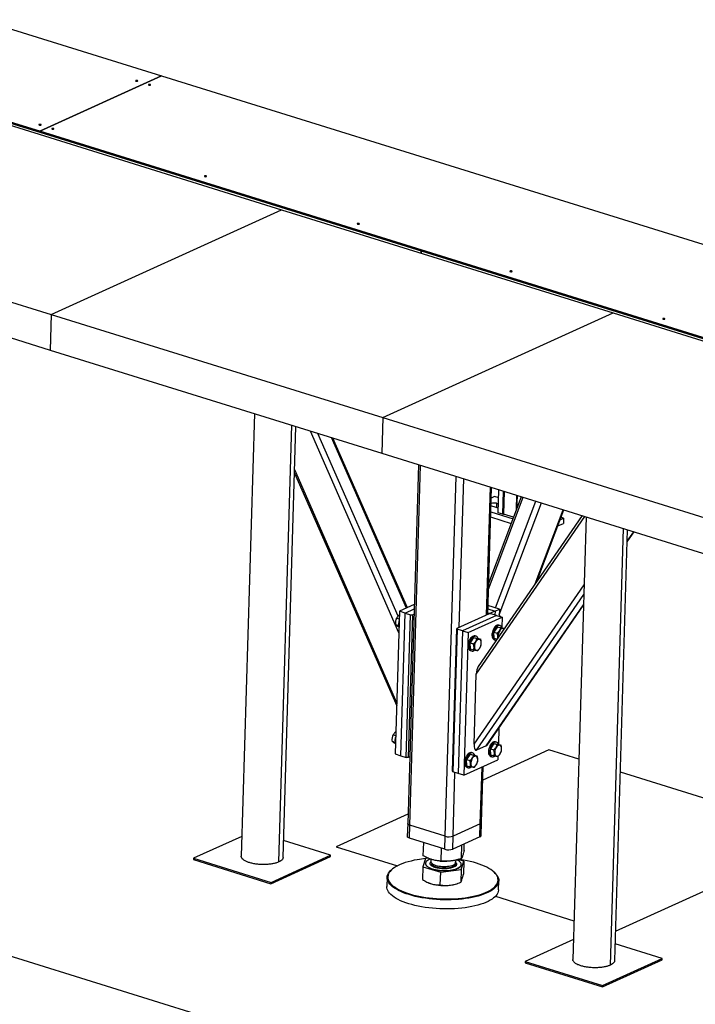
# Model space of a CAD drawing. Header units: millimetres. Extents: x 5 to 589, y 5 to 415.
# Tile 86 of 104: x 430 to 455, y 211 to 247. Entities that reach past the tile are written whole.
import ezdxf

# ---------------------------------------------------------------- set-up
doc = ezdxf.new("R2010")
doc.units = ezdxf.units.MM
doc.layers.add('TRAIT-FORT', color=4, linetype='Continuous', lineweight=25)

msp = doc.modelspace()

# ---------------------------------------------------------------- linework, layer by layer
at = {"layer": 'TRAIT-FORT', "color": 4, "linetype": 'Continuous', "lineweight": 25}
for p, q in [((359.65757, 268.27542), (475.58358, 232.21839)), ((406.80548, 250.23982), (431.05363, 242.6978)), ((431.05467, 242.73263), (406.80652, 250.27465)), ((444.71188, 238.44961), (420.76085, 245.89922)), ((435.41303, 244.71283), (431.05467, 242.73263)), ((431.05487, 242.73257), (435.41322, 244.71277)), ((427.83397, 243.61763), (439.71071, 239.92355)), ((431.05363, 242.6978), (431.05467, 242.73263)), ((431.05383, 242.6979), (431.05363, 242.6978)), ((431.05487, 242.73257), (431.05383, 242.69774)), ((431.05383, 242.69774), (458.27096, 234.23227)), ((458.27201, 234.26709), (431.05487, 242.73257)), ((490.14692, 194.48625), (335.74928, 242.50929)), ((419.58201, 239.86838), (431.45875, 236.1743)), ((431.45875, 236.1743), (439.71071, 239.92355)), ((439.71071, 239.92355), (451.58745, 236.22947)), ((419.54376, 238.59141), (431.4205, 234.89733)), ((444.70946, 238.36876), (444.71188, 238.44961)), ((444.71228, 238.44949), (444.70985, 238.36864)), ((464.3085, 232.35438), (444.71228, 238.44949)), ((443.3355, 232.48022), (451.58745, 236.22947)), ((451.58745, 236.22947), (463.46419, 232.53539)), ((431.45875, 236.1743), (431.4205, 234.89733)), ((431.45875, 236.1743), (443.3355, 232.48022)), ((431.4205, 234.89733), (443.29724, 231.20325)), ((438.74159, 232.62022), (438.2669, 216.77491)), ((443.3355, 232.48022), (443.29724, 231.20325)), ((443.3355, 232.48022), (455.21224, 228.78614)), ((439.6104, 216.56763), (440.07883, 232.20429)), ((439.76622, 216.72976), (440.22841, 232.15777)), ((443.91458, 224.77765), (440.74884, 231.99589)), ((443.88566, 225.37108), (441.01672, 231.91257)), ((444.18234, 225.65399), (441.50394, 231.76103)), ((444.21754, 225.66999), (441.55283, 231.74582)), ((443.29724, 231.20325), (455.17398, 227.50917)), ((443.83944, 222.26939), (440.182, 230.60876)), ((444.61446, 230.79355), (444.2295, 217.9434)), ((444.30738, 217.88197), (444.69344, 230.76898)), ((440.17855, 230.49344), (443.83599, 222.15407)), ((445.57423, 217.48793), (445.96029, 230.37495)), ((446.07858, 224.97021), (446.23791, 230.2886)), ((447.05485, 225.41377), (447.192, 229.99184)), ((447.09567, 225.43231), (447.23189, 229.97944)), ((447.47248, 229.07422), (447.49713, 229.89694)), ((447.12277, 226.33717), (448.36186, 229.62798)), ((448.29888, 229.64757), (447.12886, 226.54017)), ((447.34043, 229.64827), (447.22033, 229.5937)), ((447.4883, 229.60228), (447.34043, 229.64827)), ((447.64074, 229.02189), (447.66538, 229.84461)), ((447.6862, 229.83813), (447.66177, 229.02235)), ((448.12845, 229.19493), (448.14346, 229.69591)), ((448.14639, 229.695), (448.13167, 229.20347)), ((447.39665, 229.25718), (447.21197, 229.31462)), ((447.37775, 225.6636), (448.81713, 229.48637)), ((447.41226, 229.41577), (447.40747, 229.25568)), ((447.41226, 229.41577), (447.48206, 229.39406)), ((447.50625, 225.41367), (449.0164, 229.42439)), ((448.79439, 226.52608), (449.79456, 229.18236)), ((448.85529, 226.6145), (449.81927, 229.17467)), ((446.68601, 223.29163), (450.57573, 228.93939)), ((450.47752, 228.96993), (446.75323, 223.56238)), ((447.20017, 228.92066), (447.93869, 228.69096)), ((447.20573, 229.1064), (448.00188, 228.85877)), ((447.64074, 229.02189), (447.47248, 229.07422)), ((447.64074, 229.02189), (447.66177, 229.02235)), ((448.02136, 228.91051), (447.66177, 229.02235)), ((449.68575, 228.82005), (449.81476, 228.87867)), ((449.81476, 228.87867), (449.71903, 228.90845)), ((449.81476, 228.87867), (449.80919, 228.69293)), ((450.61833, 228.92614), (450.14365, 213.08083)), ((449.60252, 228.59903), (449.80919, 228.69293)), ((451.48714, 212.87355), (451.95558, 228.51021)), ((451.64297, 213.03568), (452.10515, 228.46369)), ((452.09235, 228.03654), (452.33689, 228.3916)), ((452.09286, 228.05354), (452.32767, 228.39447)), ((452.10382, 228.41947), (452.12914, 228.45622)), ((446.61087, 220.78337), (450.54554, 226.49639)), ((446.69462, 220.56548), (450.53491, 226.14145)), ((444.46433, 225.78211), (443.9375, 225.54275)), ((447.04547, 220.72489), (450.52394, 225.77552)), ((447.07755, 220.7552), (450.52344, 225.75852)), ((447.51248, 225.62169), (447.10514, 225.74839)), ((443.9375, 225.54275), (443.78449, 220.43487)), ((443.92916, 225.26409), (443.83307, 225.29398)), ((444.13545, 225.48119), (443.9375, 225.54275)), ((443.98243, 220.3733), (444.13545, 225.48119)), ((444.13545, 225.48119), (444.45973, 225.62852)), ((444.13545, 225.48119), (444.3334, 225.41962)), ((444.18038, 220.31173), (444.3334, 225.41962)), ((444.40349, 225.42117), (444.25048, 220.31328)), ((444.3334, 225.41962), (444.40349, 225.42117)), ((444.40349, 225.42117), (444.45421, 225.44421)), ((447.14638, 225.45535), (445.98706, 224.92862)), ((447.41442, 225.39533), (446.19409, 224.84088)), ((446.39203, 224.77931), (447.61237, 225.33377)), ((447.09751, 225.4939), (447.1373, 225.48153)), ((447.10167, 225.63271), (447.35994, 225.55238)), ((447.13638, 225.45081), (447.1373, 225.48153)), ((447.1373, 225.48153), (447.2074, 225.48308)), ((447.21648, 225.4569), (447.14638, 225.45535)), ((447.2074, 225.48308), (447.20661, 225.45668)), ((447.35994, 225.55238), (447.2074, 225.48308)), ((447.41442, 225.39533), (447.21648, 225.4569)), ((447.35994, 225.55238), (447.35578, 225.41357)), ((447.35994, 225.55238), (447.51248, 225.62169)), ((447.41442, 225.39533), (447.61237, 225.33377)), ((447.51248, 225.62169), (447.50486, 225.36721)), ((447.61237, 225.33377), (447.60157, 224.97344)), ((443.90376, 225.0296), (443.80781, 225.05944)), ((447.44328, 224.99167), (447.31974, 224.79997)), ((447.44328, 224.99167), (447.56196, 224.95475)), ((447.44328, 224.99167), (447.57854, 224.96563)), ((447.53667, 225.03652), (447.49708, 225.04884)), ((447.57854, 224.96563), (447.69478, 224.92948)), ((445.83404, 219.82074), (445.98706, 224.92862)), ((445.99614, 224.90245), (445.84312, 219.79456)), ((445.98706, 224.92862), (445.99614, 224.90245)), ((446.19409, 224.84088), (445.99614, 224.90245)), ((446.19409, 224.84088), (446.04107, 219.733)), ((446.19409, 224.84088), (446.39203, 224.77931)), ((446.39203, 224.77931), (446.23901, 219.67143)), ((446.58905, 224.60355), (446.4655, 224.41185)), ((446.58905, 224.60355), (446.70772, 224.56663)), ((446.58905, 224.60355), (446.7243, 224.57751)), ((446.68244, 224.6484), (446.64285, 224.66072)), ((447.31974, 224.79997), (447.43842, 224.76305)), ((447.33146, 224.58223), (447.31974, 224.79997)), ((447.33146, 224.58223), (447.43372, 224.55042)), ((446.4655, 224.41185), (446.58418, 224.37494)), ((446.47722, 224.19411), (446.4655, 224.41185)), ((446.7243, 224.57751), (446.84298, 224.5406)), ((447.33373, 224.52365), (447.37332, 224.51134)), ((446.47722, 224.19411), (446.5959, 224.1572)), ((446.4795, 224.13553), (446.51909, 224.12322)), ((446.61087, 220.78337), (446.68601, 223.29163)), ((443.80396, 221.08491), (443.70787, 221.1148)), ((447.49329, 221.35885), (447.47638, 220.79427)), ((443.77856, 220.85042), (443.68261, 220.88026)), ((447.04547, 220.72489), (446.69462, 220.56548)), ((447.31808, 220.81249), (447.19454, 220.62079)), ((447.31808, 220.81249), (447.43676, 220.77558)), ((447.31808, 220.81249), (447.45334, 220.78645)), ((447.41147, 220.85735), (447.37189, 220.86966)), ((447.45334, 220.78645), (447.57202, 220.74954)), ((443.78449, 220.43487), (443.98243, 220.3733)), ((443.98243, 220.3733), (444.18038, 220.31173)), ((446.46385, 220.42437), (446.34031, 220.23267)), ((446.46385, 220.42437), (446.58253, 220.38746)), ((446.46385, 220.42437), (446.5991, 220.39833)), ((446.55724, 220.46923), (446.51765, 220.48154)), ((446.5991, 220.39833), (446.71778, 220.36142)), ((449.29028, 220.57979), (446.91801, 219.50196)), ((447.19454, 220.62079), (447.31322, 220.58388)), ((447.20626, 220.40306), (447.19454, 220.62079)), ((447.20626, 220.40306), (447.32494, 220.36614)), ((450.35834, 220.24758), (449.29028, 220.57979)), ((444.25048, 220.31328), (444.18038, 220.31173)), ((444.30119, 220.33632), (444.25048, 220.31328)), ((446.23901, 219.67143), (447.45935, 220.22588)), ((446.34031, 220.23267), (446.45898, 220.19576)), ((446.35202, 220.01494), (446.34031, 220.23267)), ((446.35202, 220.01494), (446.4707, 219.97802)), ((447.20854, 220.34448), (447.24812, 220.33216)), ((447.46286, 220.34295), (447.45935, 220.22588)), ((445.84312, 219.79456), (445.83404, 219.82074)), ((446.04107, 219.733), (445.84312, 219.79456)), ((445.85462, 217.49412), (445.92279, 219.76978)), ((446.23901, 219.67143), (446.04107, 219.733)), ((446.3543, 219.95636), (446.39389, 219.94404)), ((446.83089, 217.93769), (446.89171, 219.96798)), ((446.87244, 217.98095), (446.93253, 219.98652)), ((459.18756, 217.50139), (451.84516, 219.78513)), ((444.23974, 218.28509), (441.66317, 217.11444)), ((444.2295, 217.9434), (444.21559, 217.47905)), ((444.29347, 217.41761), (444.30738, 217.88197)), ((445.57423, 217.48793), (444.30738, 217.88197)), ((446.83089, 217.93769), (445.85462, 217.49412)), ((446.81698, 217.47333), (446.83089, 217.93769)), ((446.85853, 217.5166), (446.87244, 217.98095)), ((438.28808, 217.48188), (436.56315, 216.69816)), ((441.46998, 216.80651), (439.78423, 217.33083)), ((445.56032, 217.02358), (444.29347, 217.41761)), ((444.78866, 216.78951), (444.80274, 217.25921)), ((445.56032, 217.02358), (445.57423, 217.48793)), ((445.84071, 217.02977), (445.85462, 217.49412)), ((446.81698, 217.47333), (445.84071, 217.02977)), ((446.1531, 216.6929), (446.16765, 217.17831)), ((446.24879, 216.98194), (446.25587, 217.2184)), ((451.67449, 214.08785), (459.18756, 217.50139)), ((441.66317, 217.11444), (443.86062, 216.43095)), ((445.42304, 216.59668), (445.43698, 217.06194)), ((436.56315, 216.69816), (436.56176, 216.65173)), ((436.56176, 216.65173), (439.333, 215.78977)), ((436.56315, 216.69816), (439.33439, 215.83621)), ((439.333, 215.78977), (441.46859, 216.76007)), ((439.33439, 215.83621), (441.46998, 216.80651)), ((441.46859, 216.76007), (441.46998, 216.80651)), ((444.87264, 216.68765), (444.77695, 216.39861)), ((444.86857, 216.5186), (444.86843, 216.51395)), ((444.97301, 216.70088), (444.87264, 216.68765)), ((445.06198, 216.66719), (445.05956, 216.58642)), ((445.37779, 216.60037), (445.40135, 216.59814)), ((445.61868, 216.59163), (445.63199, 216.59209)), ((445.9559, 216.54133), (445.95915, 216.55947)), ((445.95915, 216.55947), (445.96152, 216.63862)), ((446.23708, 216.59104), (446.02681, 216.65495)), ((446.14098, 216.44993), (446.1456, 216.47569)), ((446.14139, 216.30199), (446.23708, 216.59104)), ((446.1456, 216.47569), (446.14574, 216.48033)), ((446.23708, 216.59104), (446.22327, 216.13031)), ((443.68917, 216.32184), (443.66566, 216.30298)), ((444.77695, 216.39861), (444.76315, 215.93788)), ((444.77695, 216.39861), (445.41133, 216.20578)), ((445.39753, 215.74505), (445.41133, 216.20578)), ((445.41133, 216.20578), (446.14139, 216.30199)), ((446.14139, 216.30199), (446.12759, 215.84127)), ((447.33359, 216.1931), (447.31125, 216.21333)), ((439.33439, 215.83621), (439.333, 215.78977)), ((443.49171, 216.01374), (443.48197, 215.68869)), ((444.98042, 215.82021), (444.98842, 215.81682)), ((445.9841, 215.78699), (446.02745, 215.80236)), ((447.48017, 215.56892), (447.48991, 215.89396)), ((447.37132, 215.339), (450.18508, 214.46383)), ((450.16482, 213.7878), (448.43989, 213.00408)), ((453.34672, 213.11243), (451.66097, 213.63675)), ((448.43989, 213.00408), (448.4385, 212.95765)), ((448.4385, 212.95765), (451.20974, 212.09569)), ((448.43989, 213.00408), (451.21113, 212.14213)), ((451.20974, 212.09569), (453.34533, 213.06599)), ((451.21113, 212.14213), (453.34672, 213.11243)), ((453.34533, 213.06599), (453.34672, 213.11243)), ((451.21113, 212.14213), (451.20974, 212.09569))]:
    msp.add_line(p, q, dxfattribs=at)
at = {"layer": 'TRAIT-FORT', "color": 4, "linetype": 'Continuous', "lineweight": 25, "flags": 128}
for points in [[(434.55722, 244.52702), (434.56415, 244.53201), (434.5652, 244.53774), (434.56021, 244.54334), (434.54995, 244.54796), (434.53597, 244.55088), (434.52041, 244.55167), (434.50562, 244.55021), (434.49387, 244.54672), (434.48694, 244.54172), (434.48589, 244.53599), (434.49088, 244.53039), (434.50114, 244.52578), (434.51512, 244.52285), (434.53068, 244.52206), (434.54547, 244.52352), (434.55722, 244.52702)], [(435.01249, 244.38541), (435.01942, 244.3904), (435.02047, 244.39614), (435.01549, 244.40173), (435.00523, 244.40635), (434.99125, 244.40927), (434.97568, 244.41007), (434.9609, 244.4086), (434.94915, 244.40511), (434.94222, 244.40012), (434.94117, 244.39438), (434.94615, 244.38878), (434.95641, 244.38417), (434.97039, 244.38124), (434.98596, 244.38045), (435.00074, 244.38191), (435.01249, 244.38541)], [(431.09451, 242.95375), (431.10144, 242.95874), (431.10249, 242.96447), (431.09751, 242.97007), (431.08724, 242.97469), (431.07327, 242.97761), (431.0577, 242.9784), (431.04292, 242.97694), (431.03117, 242.97345), (431.02424, 242.96845), (431.02318, 242.96272), (431.02817, 242.95712), (431.03843, 242.95251), (431.05241, 242.94958), (431.06797, 242.94879), (431.08276, 242.95025), (431.09451, 242.95375)], [(431.54978, 242.81214), (431.55671, 242.81713), (431.55777, 242.82287), (431.55278, 242.82847), (431.54252, 242.83308), (431.52854, 242.83601), (431.51298, 242.8368), (431.49819, 242.83534), (431.48644, 242.83184), (431.47951, 242.82685), (431.47846, 242.82112), (431.48344, 242.81552), (431.49371, 242.8109), (431.50768, 242.80798), (431.52325, 242.80718), (431.53803, 242.80865), (431.54978, 242.81214)], [(437.021, 241.1104), (437.02793, 241.11539), (437.02898, 241.12113), (437.024, 241.12673), (437.01374, 241.13134), (436.99976, 241.13427), (436.98419, 241.13506), (436.96941, 241.1336), (436.95766, 241.1301), (436.95073, 241.12511), (436.94968, 241.11938), (436.95466, 241.11378), (436.96492, 241.10916), (436.9789, 241.10624), (436.99447, 241.10544), (437.00925, 241.10691), (437.021, 241.1104)], [(442.49222, 239.40866), (442.49915, 239.41365), (442.5002, 239.41939), (442.49522, 239.42499), (442.48496, 239.4296), (442.47098, 239.43253), (442.45541, 239.43332), (442.44063, 239.43186), (442.42888, 239.42836), (442.42195, 239.42337), (442.4209, 239.41764), (442.42588, 239.41204), (442.43614, 239.40742), (442.45012, 239.4045), (442.46569, 239.40371), (442.48047, 239.40517), (442.49222, 239.40866)], [(447.96344, 237.70692), (447.97037, 237.71191), (447.97142, 237.71765), (447.96644, 237.72325), (447.95618, 237.72786), (447.9422, 237.73079), (447.92663, 237.73158), (447.91185, 237.73012), (447.9001, 237.72662), (447.89317, 237.72163), (447.89212, 237.7159), (447.8971, 237.7103), (447.90736, 237.70568), (447.92134, 237.70276), (447.93691, 237.70197), (447.95169, 237.70343), (447.96344, 237.70692)], [(453.43466, 236.00518), (453.44159, 236.01018), (453.44264, 236.01591), (453.43766, 236.02151), (453.42739, 236.02612), (453.41342, 236.02905), (453.39785, 236.02984), (453.38307, 236.02838), (453.37132, 236.02488), (453.36439, 236.01989), (453.36333, 236.01416), (453.36832, 236.00856), (453.37858, 236.00394), (453.39256, 236.00102), (453.40812, 236.00023), (453.42291, 236.00169), (453.43466, 236.00518)], [(447.47781, 229.25195), (447.43733, 229.25286), (447.39665, 229.25718)], [(447.49708, 225.04884), (447.4935, 225.04987), (447.46569, 225.05264), (447.43627, 225.04686), (447.40617, 225.03269), (447.37637, 225.01061), (447.34783, 224.98131), (447.32146, 224.94575), (447.2981, 224.90506), (447.27852, 224.86055), (447.26334, 224.81365)], [(447.60851, 224.95631), (447.59831, 224.98009), (447.58036, 225.00694), (447.55839, 225.0263), (447.53309, 225.03755), (447.50528, 225.04033), (447.47586, 225.03454), (447.44576, 225.02038), (447.41596, 224.9983), (447.38742, 224.969), (447.36105, 224.93344), (447.33769, 224.89275), (447.31811, 224.84824), (447.30293, 224.80134)], [(446.64285, 224.66072), (446.63926, 224.66175), (446.61145, 224.66452), (446.58203, 224.65874), (446.55193, 224.64457), (446.52214, 224.62249), (446.49359, 224.5932), (446.46722, 224.55763), (446.44387, 224.51694), (446.42429, 224.47243), (446.4091, 224.42553)], [(446.75427, 224.56819), (446.74407, 224.59197), (446.72613, 224.61882), (446.70415, 224.63818), (446.67885, 224.64943), (446.65104, 224.65221), (446.62162, 224.64642), (446.59152, 224.63226), (446.56172, 224.61018), (446.53318, 224.58088), (446.50681, 224.54532), (446.48346, 224.50463), (446.46387, 224.46012), (446.44869, 224.41322)], [(447.26334, 224.81365), (447.25305, 224.76587), (447.24797, 224.71875), (447.24827, 224.67379), (447.25395, 224.63245), (447.26482, 224.59605), (447.28052, 224.56577), (447.30057, 224.54257), (447.3243, 224.52721), (447.33373, 224.52365)], [(447.30293, 224.80134), (447.29263, 224.75356), (447.28756, 224.70643), (447.28786, 224.66148), (447.29354, 224.62014), (447.30441, 224.58374), (447.32011, 224.55346), (447.34016, 224.53026), (447.36389, 224.51489), (447.39055, 224.50785), (447.40416, 224.50751)], [(447.67989, 224.90786), (447.66865, 224.91661), (447.64668, 224.92532), (447.62238, 224.92552), (447.59682, 224.91721), (447.57112, 224.90076), (447.54641, 224.87689), (447.52375, 224.84663), (447.50414, 224.8113), (447.48844, 224.77247), (447.47734, 224.73181), (447.47131, 224.69111), (447.47063, 224.65214)], [(447.47063, 224.65214), (447.47532, 224.61662), (447.47633, 224.61229)], [(446.4091, 224.42553), (446.39881, 224.37775), (446.39373, 224.33063), (446.39404, 224.28567), (446.39971, 224.24433), (446.41058, 224.20794), (446.42629, 224.17765), (446.44633, 224.15445), (446.47006, 224.13909), (446.4795, 224.13553)], [(446.44869, 224.41322), (446.4384, 224.36544), (446.43332, 224.31831), (446.43363, 224.27336), (446.4393, 224.23202), (446.45017, 224.19562), (446.46588, 224.16534), (446.48592, 224.14214), (446.50965, 224.12677), (446.53631, 224.11973), (446.56505, 224.12124), (446.59493, 224.13126), (446.62499, 224.14945), (446.62575, 224.15001)], [(446.61639, 224.26402), (446.62108, 224.2285), (446.63094, 224.19797), (446.64554, 224.17376), (446.66423, 224.15694), (446.6862, 224.14823), (446.7105, 224.14803), (446.73606, 224.15633), (446.76176, 224.17279), (446.78648, 224.19666), (446.80913, 224.22692), (446.82874, 224.26224), (446.84444, 224.30108), (446.85554, 224.34174), (446.86157, 224.38244), (446.86225, 224.4214), (446.85756, 224.45693), (446.8477, 224.48746), (446.83311, 224.51167), (446.81441, 224.52849), (446.79244, 224.5372), (446.76814, 224.5374), (446.74259, 224.52909), (446.71689, 224.51264), (446.69217, 224.48877), (446.66951, 224.45851), (446.6499, 224.42318), (446.63421, 224.38435), (446.6231, 224.34369), (446.61708, 224.30299), (446.61639, 224.26402)], [(447.37189, 220.86966), (447.3683, 220.87069), (447.34049, 220.87347), (447.31107, 220.86768), (447.28097, 220.85352), (447.25118, 220.83143), (447.22263, 220.80214), (447.19626, 220.76657), (447.17291, 220.72588), (447.15333, 220.68137), (447.13814, 220.63447)], [(447.48331, 220.77713), (447.47311, 220.80092), (447.45517, 220.82777), (447.43319, 220.84713), (447.40789, 220.85838), (447.38008, 220.86115), (447.35066, 220.85537), (447.32056, 220.8412), (447.29076, 220.81912), (447.26222, 220.78982), (447.23585, 220.75426), (447.2125, 220.71357), (447.19291, 220.66906), (447.17773, 220.62216)], [(447.34543, 220.47297), (447.35012, 220.43744), (447.35998, 220.40691), (447.37458, 220.3827), (447.39327, 220.36588), (447.41524, 220.35718), (447.43954, 220.35697), (447.4651, 220.36528), (447.4908, 220.38173), (447.51552, 220.40561), (447.53817, 220.43587), (447.55778, 220.47119), (447.57348, 220.51002), (447.58458, 220.55068), (447.59061, 220.59138), (447.59129, 220.63035), (447.5866, 220.66587), (447.57674, 220.6964), (447.56215, 220.72061), (447.54345, 220.73743), (447.52148, 220.74614), (447.49718, 220.74634), (447.47163, 220.73804), (447.44593, 220.72159), (447.42121, 220.69771), (447.39855, 220.66745), (447.37894, 220.63213), (447.36325, 220.59329), (447.35214, 220.55263), (447.34612, 220.51193), (447.34543, 220.47297)], [(446.51765, 220.48154), (446.51407, 220.48257), (446.48626, 220.48535), (446.45683, 220.47956), (446.42674, 220.4654), (446.39694, 220.44331), (446.36839, 220.41402), (446.34202, 220.37845), (446.31867, 220.33776), (446.29909, 220.29325), (446.28391, 220.24635)], [(446.62908, 220.38901), (446.61888, 220.4128), (446.60093, 220.43965), (446.57895, 220.45901), (446.55366, 220.47026), (446.52585, 220.47303), (446.49642, 220.46725), (446.46633, 220.45308), (446.43653, 220.431), (446.40798, 220.4017), (446.38161, 220.36614), (446.35826, 220.32545), (446.33868, 220.28094), (446.3235, 220.23404)], [(446.4912, 220.08485), (446.49589, 220.04932), (446.50574, 220.01879), (446.52034, 219.99458), (446.53903, 219.97776), (446.56101, 219.96906), (446.5853, 219.96885), (446.61086, 219.97716), (446.63656, 219.99361), (446.66128, 220.01749), (446.68394, 220.04775), (446.70354, 220.08307), (446.71924, 220.12191), (446.73035, 220.16256), (446.73637, 220.20326), (446.73705, 220.24223), (446.73236, 220.27775), (446.72251, 220.30829), (446.70791, 220.33249), (446.68922, 220.34932), (446.66724, 220.35802), (446.64295, 220.35822), (446.61739, 220.34992), (446.59169, 220.33347), (446.56697, 220.30959), (446.54431, 220.27933), (446.52471, 220.24401), (446.50901, 220.20517), (446.4979, 220.16451), (446.49188, 220.12381), (446.4912, 220.08485)], [(447.13814, 220.63447), (447.12785, 220.58669), (447.12277, 220.53957), (447.12308, 220.49462), (447.12875, 220.45328), (447.13962, 220.41688), (447.15533, 220.38659), (447.17537, 220.3634), (447.1991, 220.34803), (447.20854, 220.34448)], [(447.17773, 220.62216), (447.16744, 220.57438), (447.16236, 220.52726), (447.16267, 220.4823), (447.16834, 220.44096), (447.17921, 220.40456), (447.19492, 220.37428), (447.21496, 220.35108), (447.23869, 220.33572), (447.26535, 220.32867), (447.29408, 220.33019), (447.32397, 220.3402), (447.35403, 220.3584), (447.35478, 220.35896)], [(446.28391, 220.24635), (446.27361, 220.19858), (446.26854, 220.15145), (446.26884, 220.1065), (446.27452, 220.06516), (446.28538, 220.02876), (446.30109, 219.99847), (446.32113, 219.97528), (446.34487, 219.95991), (446.3543, 219.95636)], [(446.3235, 220.23404), (446.3132, 220.18626), (446.30812, 220.13914), (446.30843, 220.09418), (446.31411, 220.05284), (446.32497, 220.01645), (446.34068, 219.98616), (446.36072, 219.96296), (446.38445, 219.9476), (446.41112, 219.94056), (446.43985, 219.94207), (446.46973, 219.95208), (446.4998, 219.97028), (446.50055, 219.97084)], [(444.30738, 217.88197), (444.27883, 217.89264), (444.25607, 217.90504), (444.23997, 217.91868), (444.23115, 217.93303), (444.2295, 217.9434)], [(444.30738, 217.88197), (444.27883, 217.89264), (444.25607, 217.90504), (444.23997, 217.91868), (444.23115, 217.93303), (444.2295, 217.9434)], [(444.29347, 217.41761), (444.26492, 217.42829), (444.24216, 217.44068), (444.22606, 217.45432), (444.21724, 217.46868), (444.21559, 217.47905)], [(444.57358, 216.64761), (444.45889, 216.62645), (444.34881, 216.60238), (444.24383, 216.57552), (444.14442, 216.54599), (444.05103, 216.51391), (443.96407, 216.47944), (443.88394, 216.44273), (443.81098, 216.40393), (443.74553, 216.36323), (443.68788, 216.3208), (443.63829, 216.27684), (443.59697, 216.23154), (443.56411, 216.18511), (443.53986, 216.13774), (443.52433, 216.08966), (443.51758, 216.04107), (443.51965, 215.9922), (443.53052, 215.94326), (443.55016, 215.89447), (443.57846, 215.84605), (443.61531, 215.79821), (443.66054, 215.75118), (443.71395, 215.70515), (443.77529, 215.66034), (443.8443, 215.61694), (443.92067, 215.57515), (444.00405, 215.53516), (444.09407, 215.49714), (444.19034, 215.46126), (444.29242, 215.42768), (444.39985, 215.39656), (444.51216, 215.36804), (444.62884, 215.34223), (444.74938, 215.31926), (444.87323, 215.29922), (444.99984, 215.28222), (445.12865, 215.26831), (445.25908, 215.25758), (445.39055, 215.25005), (445.52246, 215.24578), (445.65424, 215.24476), (445.78529, 215.24702), (445.91503, 215.25254), (446.04288, 215.2613), (446.16827, 215.27325), (446.29063, 215.28835), (446.40943, 215.30652), (446.52412, 215.32769), (446.6342, 215.35176), (446.73918, 215.37862), (446.83859, 215.40815), (446.93198, 215.44022), (447.01894, 215.47469), (447.09907, 215.51141), (447.17203, 215.5502), (447.23748, 215.59091), (447.29513, 215.63333), (447.34472, 215.67729), (447.38604, 215.72259), (447.4189, 215.76903), (447.44315, 215.8164), (447.45868, 215.86448), (447.46543, 215.91307), (447.46336, 215.96194), (447.45248, 216.01088), (447.43285, 216.05967), (447.40455, 216.10809), (447.3677, 216.15592), (447.32247, 216.20296), (447.26906, 216.24899), (447.20772, 216.2938), (447.13871, 216.3372), (447.06234, 216.37899), (446.97896, 216.41898), (446.88894, 216.457), (446.79267, 216.49288), (446.69059, 216.52645), (446.58316, 216.55757), (446.47085, 216.5861), (446.35416, 216.61191), (446.23363, 216.63488), (446.10978, 216.65491), (446.05075, 216.66326)], [(444.86843, 216.51395), (444.86942, 216.49786), (444.8782, 216.46982), (444.8958, 216.44213), (444.92198, 216.41518), (444.95638, 216.38935), (444.9985, 216.365), (445.04776, 216.34248), (445.10347, 216.32209), (445.16485, 216.30412), (445.23103, 216.28884), (445.30108, 216.27644), (445.37402, 216.26711), (445.44883, 216.26098), (445.52446, 216.25813), (445.59984, 216.2586), (445.67392, 216.26239), (445.74566, 216.26944), (445.81404, 216.27966), (445.87812, 216.29289), (445.93698, 216.30896), (445.98981, 216.32764), (446.03587, 216.34867), (446.0745, 216.37175), (446.10516, 216.39655), (446.12743, 216.42274), (446.14098, 216.44993)], [(445.04371, 216.67405), (445.00044, 216.65641), (444.95802, 216.63432), (444.92332, 216.61033), (444.8968, 216.58479), (444.87886, 216.55806), (444.86974, 216.5305), (444.86956, 216.5025), (444.87834, 216.47446), (444.89594, 216.44677), (444.92212, 216.41982), (444.95652, 216.394), (444.99864, 216.36965), (445.0479, 216.34712), (445.10361, 216.32673), (445.16499, 216.30877), (445.23117, 216.29348), (445.30122, 216.28109), (445.37416, 216.27176), (445.44897, 216.26562), (445.5246, 216.26277), (445.59998, 216.26325), (445.67406, 216.26703), (445.74579, 216.27408), (445.81418, 216.2843), (445.87826, 216.29754), (445.93712, 216.31361), (445.98995, 216.33228), (446.03601, 216.35331), (446.07464, 216.37639), (446.1053, 216.40119), (446.12757, 216.42738), (446.14112, 216.45458), (446.14112, 216.45458)], [(445.05956, 216.58642), (445.06129, 216.56981), (445.07119, 216.54662), (445.08962, 216.52395), (445.11621, 216.50222), (445.15046, 216.48188), (445.1917, 216.4633), (445.23911, 216.44686), (445.29179, 216.43288), (445.3487, 216.42162), (445.40874, 216.41331), (445.47073, 216.4081), (445.53348, 216.4061), (445.59576, 216.40735), (445.65636, 216.41183), (445.71409, 216.41943), (445.76784, 216.43003), (445.81656, 216.44341), (445.8593, 216.45931), (445.89523, 216.47742), (445.92365, 216.49739), (445.94401, 216.51884), (445.9559, 216.54133)], [(445.07012, 216.49566), (445.0735, 216.49062), (445.09401, 216.46814), (445.12258, 216.44673), (445.15864, 216.42679), (445.2015, 216.40871), (445.25032, 216.39286), (445.30416, 216.37953), (445.36196, 216.36899), (445.42259, 216.36144), (445.48489, 216.35703), (445.54764, 216.35584), (445.60961, 216.35791), (445.6696, 216.36317), (445.72644, 216.37154), (445.77903, 216.38286), (445.82634, 216.39689), (445.86745, 216.41338), (445.90156, 216.43199), (445.92801, 216.45237), (445.94628, 216.47411), (445.95601, 216.4968), (445.95703, 216.52), (445.9493, 216.54324), (445.93298, 216.56609), (445.92248, 216.57651)], [(446.14112, 216.45458), (446.14578, 216.4824), (446.14147, 216.51047), (446.12826, 216.53838), (446.10633, 216.56575), (446.07599, 216.59218), (446.03766, 216.61732), (445.99189, 216.6408), (445.98464, 216.64406)], [(447.33359, 216.1931), (447.34495, 216.1826), (447.39075, 216.13497), (447.42807, 216.08653), (447.45673, 216.0375), (447.47661, 215.98809), (447.48763, 215.93853), (447.48972, 215.88904), (447.48289, 215.83984), (447.46716, 215.79115), (447.4426, 215.74318), (447.40933, 215.69616), (447.36749, 215.65028), (447.31726, 215.60576), (447.25888, 215.5628), (447.1926, 215.52158), (447.11872, 215.4823), (447.03758, 215.44512), (446.94952, 215.41021), (446.85495, 215.37773), (446.75428, 215.34782), (446.64797, 215.32062), (446.5365, 215.29625), (446.42035, 215.27482), (446.30005, 215.25641), (446.17614, 215.24113), (446.04917, 215.22902), (445.9197, 215.22015), (445.78832, 215.21456), (445.65561, 215.21228), (445.52216, 215.2133), (445.38857, 215.21763), (445.25544, 215.22525), (445.12336, 215.23613), (444.99292, 215.2502), (444.86471, 215.26743), (444.73929, 215.28771), (444.61723, 215.31098), (444.49907, 215.33711), (444.38534, 215.366), (444.27654, 215.39751), (444.17317, 215.43151), (444.07569, 215.46784), (443.98452, 215.50634), (443.90009, 215.54685), (443.82275, 215.58916), (443.75287, 215.63311), (443.69075, 215.67849), (443.63667, 215.7251), (443.59087, 215.77273), (443.55355, 215.82117), (443.52489, 215.87021), (443.50501, 215.91961), (443.49399, 215.96917), (443.4919, 216.01866), (443.49873, 216.06786), (443.51446, 216.11656), (443.53902, 216.16452), (443.57229, 216.21155), (443.61413, 216.25742), (443.66436, 216.30194), (443.66566, 216.30298)], [(444.98842, 215.81682), (445.01764, 215.80513), (445.07863, 215.78444)], [(446.41061, 214.94977), (446.29031, 214.93137), (446.1664, 214.91608), (446.03943, 214.90397), (445.90996, 214.89511), (445.77858, 214.88952), (445.64587, 214.88723), (445.51242, 214.88825), (445.37883, 214.89258), (445.2457, 214.9002), (445.11362, 214.91108), (444.98319, 214.92516), (444.85497, 214.94238), (444.72955, 214.96267), (444.60749, 214.98593), (444.48933, 215.01206), (444.3756, 215.04095), (444.26681, 215.07247), (444.16344, 215.10646), (444.06595, 215.1428), (443.97479, 215.1813), (443.89035, 215.2218), (443.81302, 215.26412), (443.74313, 215.30806), (443.68101, 215.35344), (443.62693, 215.40005), (443.58113, 215.44769), (443.54381, 215.49613), (443.51515, 215.54516), (443.49527, 215.59456), (443.48426, 215.64412), (443.48197, 215.68869)], [(447.48017, 215.56892), (447.47998, 215.56399), (447.47315, 215.51479), (447.45742, 215.4661), (447.43286, 215.41813), (447.39959, 215.37111), (447.35775, 215.32523), (447.30752, 215.28072), (447.24914, 215.23775), (447.18287, 215.19654), (447.10899, 215.15725), (447.02784, 215.12007), (446.93978, 215.08516), (446.84521, 215.05268), (446.74454, 215.02278), (446.63823, 214.99558), (446.52676, 214.9712), (446.41061, 214.94977)]]:
    msp.add_lwpolyline(points, dxfattribs=at)
at = {"layer": 'TRAIT-FORT', "color": 4, "linetype": 'Continuous', "lineweight": 25}
for centre, radius, start, end in [((447.34229, 229.01032), 0.41144, 80.208155, 108.084185), ((444.27577, 225.0987), 0.37635, 157.311295, 199.40081), ((444.15058, 220.91952), 0.37635, 157.311295, 199.40081), ((446.81818, 217.99148), 0.05528, 283.295255, 349.017157), ((445.70501, 217.91766), 0.44919, 253.074122, 289.45572), ((446.80427, 217.52713), 0.05528, 283.295255, 349.017157), ((445.69109, 217.45331), 0.44919, 253.074122, 289.45572), ((445.28053, 212.4163), 4.28997, 95.459696, 99.485051), ((445.56054, 218.28159), 1.69096, 264.598003, 271.970165), ((445.53774, 217.42681), 1.70533, 254.382113, 277.517609), ((445.63176, 216.81811), 1.08965, 276.803668, 288.865354)]:
    msp.add_arc(centre, radius, start, end, dxfattribs=at)
for centre, start_param, end_param in [((446.77754, 223.33322), 0.54346077, 1.76172901), ((446.7024, 220.82496), 1.76172901, 3.33252534), ((447.05324, 220.98436), 3.33252534, 3.68505343)]:
    msp.add_ellipse(centre, major_axis=(0.025, 0.26265), ratio=0.33651783, start_param=start_param, end_param=end_param, dxfattribs=at)
for points, knots in [([(443.80781, 225.05944), (443.80501, 225.09115), (443.80038, 225.14359), (443.80902, 225.21489), (443.82111, 225.2609), (443.83041, 225.28663), (443.83307, 225.29398)], [0, 0, 0, 0, 0.38554949, 0.63764185, 0.89654625, 1, 1, 1, 1]), ([(443.93369, 225.41544), (443.9309, 225.41339), (443.91154, 225.39912), (443.88416, 225.37123), (443.85362, 225.33232), (443.83996, 225.30683), (443.83307, 225.29398)], [0, 0, 0, 0, 0.058223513, 0.404435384, 0.699488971, 1, 1, 1, 1]), ([(447.50552, 225.41174), (447.50571, 225.41153), (447.5184, 225.39725), (447.53126, 225.37784), (447.54213, 225.35875), (447.54431, 225.35494)], [0, 0, 0, 0, 0.01164674, 0.80266208, 1, 1, 1, 1]), ([(443.92311, 224.97626), (443.90877, 224.98483), (443.87976, 225.00215), (443.84657, 225.02478), (443.82263, 225.04398), (443.81278, 225.05426), (443.80781, 225.05944)], [0, 0, 0, 0, 0.26460494, 0.53494775, 0.76534313, 1, 1, 1, 1]), ([(447.56196, 224.95475), (447.55558, 224.93677), (447.54267, 224.9004), (447.51377, 224.84956), (447.47835, 224.80339), (447.45181, 224.77658), (447.43842, 224.76305)], [0, 0, 0, 0, 0.26460494, 0.53494775, 0.76534313, 1, 1, 1, 1]), ([(447.56196, 224.95475), (447.57804, 224.95114), (447.61055, 224.94385), (447.64892, 224.93608), (447.67782, 224.93107), (447.69071, 224.92951), (447.69721, 224.92872)], [0, 0, 0, 0, 0.26460494, 0.53494775, 0.76534313, 1, 1, 1, 1]), ([(447.45442, 224.58048), (447.45677, 224.59492), (447.46189, 224.62634), (447.45745, 224.6807), (447.44834, 224.72746), (447.44062, 224.75515), (447.43842, 224.76305)], [0, 0, 0, 0, 0.25871456, 0.56284385, 0.87519131, 1, 1, 1, 1]), ([(446.70772, 224.56663), (446.70134, 224.54865), (446.68844, 224.51228), (446.65953, 224.46144), (446.62412, 224.41527), (446.59757, 224.38846), (446.58418, 224.37494)], [0, 0, 0, 0, 0.26460494, 0.53494775, 0.76534313, 1, 1, 1, 1]), ([(446.5959, 224.1572), (446.60042, 224.18303), (446.6079, 224.22576), (446.6034, 224.2925), (446.59409, 224.33935), (446.58638, 224.36703), (446.58418, 224.37494)], [0, 0, 0, 0, 0.38554949, 0.63764185, 0.89654625, 1, 1, 1, 1]), ([(446.70772, 224.56663), (446.7238, 224.56302), (446.75631, 224.55573), (446.79468, 224.54796), (446.82359, 224.54295), (446.83648, 224.54139), (446.84298, 224.5406)], [0, 0, 0, 0, 0.26460494, 0.53494775, 0.76534313, 1, 1, 1, 1]), ([(446.73115, 224.13116), (446.74622, 224.14645), (446.77667, 224.17736), (446.812, 224.2262), (446.83799, 224.27531), (446.84909, 224.30691), (446.85469, 224.32286)], [0, 0, 0, 0, 0.26460494, 0.53494775, 0.76534313, 1, 1, 1, 1]), ([(446.85469, 224.32286), (446.85922, 224.3487), (446.86669, 224.39142), (446.8622, 224.45816), (446.85288, 224.50501), (446.84518, 224.5327), (446.84298, 224.5406)], [0, 0, 0, 0, 0.38554949, 0.63764185, 0.89654625, 1, 1, 1, 1]), ([(446.73115, 224.13116), (446.72375, 224.13207), (446.7088, 224.13391), (446.67684, 224.13968), (446.63852, 224.14762), (446.61019, 224.15399), (446.5959, 224.1572)], [0, 0, 0, 0, 0.26460494, 0.53494775, 0.76534313, 1, 1, 1, 1]), ([(443.68261, 220.88026), (443.67981, 220.91197), (443.67519, 220.96442), (443.68382, 221.03571), (443.69591, 221.08172), (443.70522, 221.10745), (443.70787, 221.1148)], [0, 0, 0, 0, 0.38554949, 0.63764185, 0.89654625, 1, 1, 1, 1]), ([(443.80849, 221.23627), (443.80571, 221.23421), (443.78635, 221.21995), (443.75896, 221.19205), (443.72842, 221.15314), (443.71477, 221.12766), (443.70787, 221.1148)], [0, 0, 0, 0, 0.05822351, 0.40443538, 0.69948897, 1, 1, 1, 1]), ([(443.79792, 220.79708), (443.78357, 220.80565), (443.75456, 220.82298), (443.72137, 220.8456), (443.69743, 220.86481), (443.68758, 220.87508), (443.68261, 220.88026)], [0, 0, 0, 0, 0.26460494, 0.53494775, 0.76534313, 1, 1, 1, 1]), ([(447.43676, 220.77558), (447.43038, 220.75759), (447.41748, 220.72122), (447.38857, 220.67039), (447.35315, 220.62421), (447.32661, 220.5974), (447.31322, 220.58388)], [0, 0, 0, 0, 0.26460494, 0.53494775, 0.76534313, 1, 1, 1, 1]), ([(447.43676, 220.77558), (447.45284, 220.77197), (447.48535, 220.76467), (447.52372, 220.7569), (447.55263, 220.7519), (447.56551, 220.75033), (447.57202, 220.74954)], [0, 0, 0, 0, 0.26460494, 0.53494775, 0.76534313, 1, 1, 1, 1]), ([(447.58373, 220.53181), (447.58825, 220.55764), (447.59573, 220.60036), (447.59124, 220.6671), (447.58192, 220.71396), (447.57422, 220.74164), (447.57202, 220.74954)], [0, 0, 0, 0, 0.38554949, 0.63764185, 0.89654625, 1, 1, 1, 1]), ([(446.58253, 220.38746), (446.57614, 220.36947), (446.56324, 220.3331), (446.53433, 220.28227), (446.49892, 220.23609), (446.47238, 220.20928), (446.45898, 220.19576)], [0, 0, 0, 0, 0.26460494, 0.53494775, 0.76534313, 1, 1, 1, 1]), ([(446.58253, 220.38746), (446.59861, 220.38385), (446.63111, 220.37655), (446.66949, 220.36878), (446.69839, 220.36378), (446.71128, 220.36221), (446.71778, 220.36142)], [0, 0, 0, 0, 0.26460494, 0.53494775, 0.76534313, 1, 1, 1, 1]), ([(446.7295, 220.14369), (446.73402, 220.16952), (446.7415, 220.21224), (446.737, 220.27898), (446.72769, 220.32584), (446.71998, 220.35352), (446.71778, 220.36142)], [0, 0, 0, 0, 0.38554949, 0.63764185, 0.89654625, 1, 1, 1, 1]), ([(447.32494, 220.36614), (447.32946, 220.39198), (447.33694, 220.4347), (447.33244, 220.50144), (447.32313, 220.54829), (447.31542, 220.57598), (447.31322, 220.58388)], [0, 0, 0, 0, 0.38554949, 0.63764185, 0.89654625, 1, 1, 1, 1]), ([(447.46019, 220.34011), (447.45279, 220.34102), (447.43783, 220.34286), (447.40588, 220.34863), (447.36756, 220.35656), (447.33923, 220.36293), (447.32494, 220.36614)], [0, 0, 0, 0, 0.26460494, 0.53494775, 0.76534313, 1, 1, 1, 1]), ([(447.46019, 220.34011), (447.47525, 220.35539), (447.50571, 220.3863), (447.54104, 220.43514), (447.56703, 220.48425), (447.57813, 220.51586), (447.58373, 220.53181)], [0, 0, 0, 0, 0.26460494, 0.53494775, 0.76534313, 1, 1, 1, 1]), ([(446.4707, 219.97802), (446.47522, 220.00386), (446.4827, 220.04658), (446.4782, 220.11332), (446.46889, 220.16018), (446.46118, 220.18786), (446.45898, 220.19576)], [0, 0, 0, 0, 0.38554949, 0.63764185, 0.89654625, 1, 1, 1, 1]), ([(446.60596, 219.95199), (446.62102, 219.96728), (446.65147, 219.99818), (446.6868, 220.04702), (446.71279, 220.09613), (446.72389, 220.12774), (446.7295, 220.14369)], [0, 0, 0, 0, 0.26460494, 0.53494775, 0.76534313, 1, 1, 1, 1]), ([(446.60596, 219.95199), (446.59856, 219.9529), (446.5836, 219.95474), (446.55165, 219.96051), (446.51332, 219.96844), (446.48499, 219.97481), (446.4707, 219.97802)], [0, 0, 0, 0, 0.26460494, 0.53494775, 0.76534313, 1, 1, 1, 1]), ([(446.24879, 216.98194), (446.24213, 216.95355), (446.22952, 216.89978), (446.21134, 216.83327), (446.1955, 216.78366), (446.18106, 216.74611), (446.16725, 216.71611), (446.15797, 216.70088), (446.1531, 216.6929)], [0, 0, 0, 0, 0.20206835, 0.38269984, 0.55531458, 0.69299169, 0.83889419, 1, 1, 1, 1]), ([(439.6104, 216.56763), (439.57824, 216.55471), (439.51392, 216.52887), (439.3922, 216.5006), (439.2577, 216.48149), (439.11348, 216.47292), (438.96566, 216.47506), (438.81976, 216.48786), (438.68144, 216.51083), (438.55598, 216.54307), (438.44828, 216.58336), (438.36216, 216.63015), (438.3022, 216.6816), (438.26934, 216.73072), (438.2697, 216.76188), (438.26985, 216.77487)], [0, 0, 0, 0, 0.07864707, 0.15729415, 0.23594122, 0.31458829, 0.39323537, 0.47188244, 0.55052951, 0.62917658, 0.70782366, 0.78647073, 0.8651178, 0.94376488, 1, 1, 1, 1]), ([(439.76328, 216.7298), (439.76398, 216.72461), (439.76713, 216.70123), (439.74335, 216.66079), (439.69397, 216.61051), (439.63826, 216.58192), (439.6104, 216.56763)], [0, 0, 0, 0, 0.08674927, 0.39116618, 0.69558309, 1, 1, 1, 1]), ([(445.42304, 216.59668), (445.38043, 216.60046), (445.29971, 216.60761), (445.18139, 216.63068), (445.07666, 216.66057), (444.9798, 216.69676), (444.88604, 216.73827), (444.82218, 216.77187), (444.78866, 216.78951)], [0, 0, 0, 0, 0.20206835, 0.38269984, 0.55531458, 0.69299169, 0.83889419, 1, 1, 1, 1]), ([(445.97851, 216.46609), (445.97349, 216.45565), (445.96314, 216.43414), (445.92625, 216.40377), (445.8725, 216.37585), (445.80205, 216.35254), (445.7328, 216.33821), (445.67343, 216.33026), (445.61364, 216.3248), (445.53852, 216.32228), (445.44958, 216.32555), (445.36259, 216.33474), (445.27781, 216.35023), (445.19866, 216.37227), (445.13071, 216.40006), (445.08719, 216.42682), (445.06151, 216.44946), (445.04271, 216.47207), (445.02978, 216.50024), (445.03383, 216.52218), (445.0358, 216.53284)], [0, 0, 0, 0, 0.0582484, 0.11998585, 0.18428997, 0.24995872, 0.31562747, 0.34781639, 0.38001415, 0.4417516, 0.5, 0.5582484, 0.61998585, 0.68428997, 0.74995872, 0.81562747, 0.84781639, 0.88001415, 0.9417516, 1, 1, 1, 1]), ([(445.0358, 216.53284), (445.03976, 216.54345), (445.04457, 216.55633), (445.05883, 216.56786), (445.06134, 216.5699)], [0, 0, 0, 0, 0.82352518, 1, 1, 1, 1]), ([(446.1531, 216.6929), (446.1041, 216.67738), (446.01129, 216.64799), (445.87518, 216.61732), (445.75467, 216.59953), (445.64316, 216.59149), (445.5352, 216.5901), (445.46164, 216.59441), (445.42304, 216.59668)], [0, 0, 0, 0, 0.20206835, 0.38269984, 0.55531458, 0.69299169, 0.83889419, 1, 1, 1, 1]), ([(445.95572, 216.54497), (445.95948, 216.54069), (445.97294, 216.52541), (445.98433, 216.49867), (445.98041, 216.47674), (445.97851, 216.46609)], [0, 0, 0, 0, 0.16647724, 0.59535758, 1, 1, 1, 1]), ([(446.17372, 215.92876), (446.18183, 215.95585), (446.19821, 216.01063), (446.21486, 216.09013), (446.22327, 216.13031)], [0, 0, 0, 0, 0.49451073, 1, 1, 1, 1]), ([(444.76315, 215.93788), (444.81419, 215.90673), (444.89117, 215.85976), (444.99737, 215.81159), (445.05149, 215.79351), (445.07863, 215.78444)], [0, 0, 0, 0, 0.49525132, 0.7468182, 1, 1, 1, 1]), ([(445.07863, 215.78444), (445.13187, 215.77116), (445.23952, 215.7443), (445.34448, 215.7448), (445.39753, 215.74505)], [0, 0, 0, 0, 0.49451073, 1, 1, 1, 1]), ([(445.76085, 215.73613), (445.8221, 215.74707), (445.94597, 215.76918), (446.06661, 215.81706), (446.12759, 215.84127)], [0, 0, 0, 0, 0.49451073, 1, 1, 1, 1]), ([(446.12759, 215.84127), (446.1349, 215.84924), (446.14591, 215.86127), (446.16153, 215.89413), (446.16965, 215.9172), (446.17372, 215.92876)], [0, 0, 0, 0, 0.49525132, 0.7468182, 1, 1, 1, 1]), ([(445.39753, 215.74505), (445.45634, 215.73737), (445.54503, 215.72579), (445.66732, 215.72623), (445.72961, 215.73282), (445.76085, 215.73613)], [0, 0, 0, 0, 0.49525132, 0.7468182, 1, 1, 1, 1]), ([(451.48714, 212.87355), (451.45498, 212.86063), (451.39066, 212.83479), (451.26895, 212.80652), (451.13444, 212.78741), (450.99022, 212.77884), (450.8424, 212.78098), (450.6965, 212.79378), (450.55818, 212.81675), (450.43272, 212.84899), (450.32503, 212.88928), (450.2389, 212.93607), (450.17895, 212.98752), (450.14608, 213.03664), (450.14644, 213.0678), (450.14659, 213.08079)], [0, 0, 0, 0, 0.07864707, 0.15729415, 0.23594122, 0.31458829, 0.39323537, 0.47188244, 0.55052951, 0.62917658, 0.70782366, 0.78647073, 0.8651178, 0.94376488, 1, 1, 1, 1]), ([(451.64002, 213.03572), (451.64072, 213.03053), (451.64387, 213.00715), (451.62009, 212.96671), (451.57071, 212.91643), (451.515, 212.88784), (451.48714, 212.87355)], [0, 0, 0, 0, 0.08674927, 0.39116618, 0.69558309, 1, 1, 1, 1])]:
    msp.add_open_spline(points, degree=3, knots=knots, dxfattribs=at)

doc.saveas('drawing.dxf')
